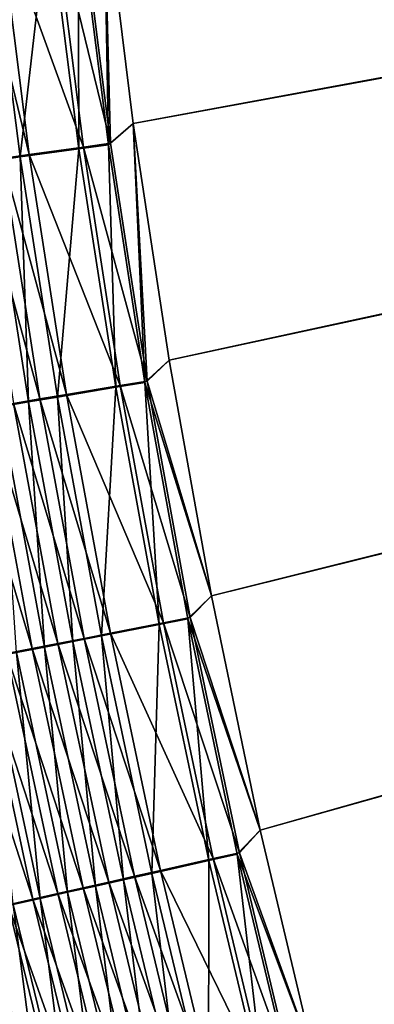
# Model space of a CAD drawing. Header units: metres. Extents: x 0 to 1400, y -1400 to 0.
# Tile 51 of 256: x 233 to 251, y -822 to -772. Entities that reach past the tile are written whole.
import ezdxf

# ---------------------------------------------------------------- set-up
doc = ezdxf.new("R2010")
doc.units = ezdxf.units.M

msp = doc.modelspace()

# ---------------------------------------------------------------- linework, layer by layer
at = {"layer": 'None'}
for points in [[(239.061295, -777.264648, -503.477753), (237.565598, -765.14917, -503.477753), (623.399841, -706.274292, -503.477753)], [(237.565598, -765.14917, -500.477753), (239.061279, -777.264648, -500.477753), (626.394043, -706.461426, -500.477753)], [(626.394043, -706.461426, -500.477753), (239.061279, -777.264648, -500.477753), (240.888809, -789.333496, -500.477753)], [(623.399841, -706.274292, -503.477753), (240.888824, -789.333557, -503.477753), (239.061295, -777.264648, -503.477753)], [(240.888809, -789.333496, -500.477753), (243.048645, -801.346558, -500.477753), (626.394043, -706.461426, -500.477753)], [(243.04866, -801.346558, -503.477753), (240.888824, -789.333557, -503.477753), (623.399841, -706.274292, -503.477753)], [(243.048645, -801.346558, -500.477753), (245.541229, -813.294373, -500.477753), (626.394043, -706.461426, -500.477753)], [(245.541229, -813.294373, -503.477753), (243.04866, -801.346558, -503.477753), (623.399841, -706.274292, -503.477753)], [(623.399841, -706.274292, -503.477753), (248.366776, -825.167664, -503.477753), (245.541229, -813.294373, -503.477753)], [(626.394043, -706.461426, -500.477753), (245.541229, -813.294373, -500.477753), (248.366791, -825.167664, -500.477753)], [(251.523605, -836.957336, -503.477753), (248.366776, -825.167664, -503.477753), (623.399841, -706.274292, -503.477753)], [(248.366791, -825.167664, -500.477753), (251.523621, -836.957275, -500.477753), (626.394043, -706.461426, -500.477753)], [(237.565598, -765.14917, -503.477753), (237.792557, -778.34613, -503.44754), (236.255768, -766.176025, -503.447144)], [(237.904938, -778.276245, -500.449982), (237.565598, -765.14917, -500.477753), (236.370453, -766.106384, -500.449615)], [(239.061279, -777.264648, -500.477753), (237.565598, -765.14917, -500.477753), (237.904938, -778.276245, -500.449982)], [(237.565598, -765.14917, -503.477753), (239.061295, -777.264648, -503.477753), (237.792557, -778.34613, -503.44754)], [(234.736893, -766.344666, -503.354401), (233.288834, -778.972473, -502.989716), (231.710999, -766.680542, -502.983948)], [(236.518555, -778.468933, -500.36557), (234.971405, -766.261597, -500.364197), (232.184219, -766.57074, -500.023041)], [(234.736893, -766.344666, -503.354401), (236.287445, -778.55542, -503.355865), (233.288834, -778.972473, -502.989716)], [(236.255768, -766.176025, -503.447144), (236.287445, -778.55542, -503.355865), (234.736893, -766.344666, -503.354401)], [(237.904938, -778.276245, -500.449982), (236.370453, -766.106384, -500.449615), (234.971405, -766.261597, -500.364197)], [(236.518555, -778.468933, -500.36557), (237.904938, -778.276245, -500.449982), (234.971405, -766.261597, -500.364197)], [(236.255768, -766.176025, -503.447144), (237.792557, -778.34613, -503.44754), (236.287445, -778.55542, -503.355865)], [(233.7565, -778.852844, -500.028381), (232.184219, -766.57074, -500.023041), (230.801468, -766.724121, -499.768036)], [(232.386093, -779.043335, -499.776276), (233.7565, -778.852844, -500.028381), (230.801468, -766.724121, -499.768036)], [(231.710999, -766.680542, -502.983948), (233.288834, -778.972473, -502.989716), (231.801056, -779.179382, -502.715973)], [(233.7565, -778.852844, -500.028381), (236.518555, -778.468933, -500.36557), (232.184219, -766.57074, -500.023041)], [(239.061295, -777.264648, -503.477753), (239.657654, -790.464233, -503.447906), (237.792557, -778.34613, -503.44754)], [(239.767776, -790.394165, -500.450317), (239.061279, -777.264648, -500.477753), (237.904938, -778.276245, -500.449982)], [(240.888809, -789.333496, -500.477753), (239.061279, -777.264648, -500.477753), (239.767776, -790.394165, -500.450317)], [(239.061295, -777.264648, -503.477753), (240.888824, -789.333557, -503.477753), (239.657654, -790.464233, -503.447906)], [(237.792557, -778.34613, -503.44754), (238.167191, -790.713806, -503.35733), (236.287445, -778.55542, -503.355865)], [(239.767776, -790.394165, -500.450317), (237.904938, -778.276245, -500.449982), (236.518555, -778.468933, -500.36557)], [(237.792557, -778.34613, -503.44754), (239.657654, -790.464233, -503.447906), (238.167191, -790.713806, -503.35733)], [(235.659592, -791.081848, -500.033569), (233.7565, -778.852844, -500.028381), (232.386093, -779.043335, -499.776276)], [(236.287445, -778.55542, -503.355865), (235.197632, -791.211121, -502.995331), (233.288834, -778.972473, -502.989716)], [(238.394897, -790.623962, -500.366913), (236.518555, -778.468933, -500.36557), (233.7565, -778.852844, -500.028381)], [(235.659592, -791.081848, -500.033569), (238.394897, -790.623962, -500.366913), (233.7565, -778.852844, -500.028381)], [(236.287445, -778.55542, -503.355865), (238.167191, -790.713806, -503.35733), (235.197632, -791.211121, -502.995331)], [(238.394897, -790.623962, -500.366913), (239.767776, -790.394165, -500.450317), (236.518555, -778.468933, -500.36557)], [(234.302338, -791.309082, -499.784302), (232.386093, -779.043335, -499.776276), (231.02626, -779.232361, -499.468994)], [(232.955429, -791.534546, -499.480469), (234.302338, -791.309082, -499.784302), (231.02626, -779.232361, -499.468994)], [(233.288834, -778.972473, -502.989716), (233.724136, -791.457886, -502.724701), (231.801056, -779.179382, -502.715973)], [(231.801056, -779.179382, -502.715973), (233.724136, -791.457886, -502.724701), (232.261887, -791.702759, -502.394775)], [(234.302338, -791.309082, -499.784302), (235.659592, -791.081848, -500.033569), (232.386093, -779.043335, -499.776276)], [(233.288834, -778.972473, -502.989716), (235.197632, -791.211121, -502.995331), (233.724136, -791.457886, -502.724701)], [(240.888824, -789.333557, -503.477753), (243.04866, -801.346558, -503.477753), (239.657654, -790.464233, -503.447906)], [(243.048645, -801.346558, -500.477753), (240.888809, -789.333496, -500.477753), (239.767776, -790.394165, -500.450317)], [(239.657654, -790.464233, -503.447906), (240.375656, -802.809875, -503.358704), (238.167191, -790.713806, -503.35733)], [(241.958527, -802.450256, -500.450653), (239.767776, -790.394165, -500.450317), (238.394897, -790.623962, -500.366913)], [(239.657654, -790.464233, -503.447906), (243.04866, -801.346558, -503.477753), (241.850616, -802.520447, -503.448273)], [(240.375656, -802.809875, -503.358704), (239.657654, -790.464233, -503.447906), (241.850616, -802.520447, -503.448273)], [(243.048645, -801.346558, -500.477753), (239.767776, -790.394165, -500.450317), (241.958527, -802.450256, -500.450653)], [(238.167191, -790.713806, -503.35733), (237.436859, -803.386536, -503.000763), (235.197632, -791.211121, -502.995331)], [(240.59993, -802.716736, -500.368195), (238.394897, -790.623962, -500.366913), (235.659592, -791.081848, -500.033569)], [(238.167191, -790.713806, -503.35733), (240.375656, -802.809875, -503.358704), (237.436859, -803.386536, -503.000763)], [(240.59993, -802.716736, -500.368195), (241.958527, -802.450256, -500.450653), (238.394897, -790.623962, -500.366913)], [(233.724136, -791.457886, -502.724701), (234.531128, -803.956726, -502.40686), (232.261887, -791.702759, -502.394775)], [(236.549637, -803.511292, -499.792084), (234.302338, -791.309082, -499.784302), (232.955429, -791.534546, -499.480469)], [(235.197632, -791.211121, -502.995331), (235.9785, -803.672729, -502.733124), (233.724136, -791.457886, -502.724701)], [(233.724136, -791.457886, -502.724701), (235.9785, -803.672729, -502.733124), (234.531128, -803.956726, -502.40686)], [(237.89296, -803.247803, -500.038574), (235.659592, -791.081848, -500.033569), (234.302338, -791.309082, -499.784302)], [(236.549637, -803.511292, -499.792084), (237.89296, -803.247803, -500.038574), (234.302338, -791.309082, -499.784302)], [(235.197632, -791.211121, -502.995331), (237.436859, -803.386536, -503.000763), (235.9785, -803.672729, -502.733124)], [(237.89296, -803.247803, -500.038574), (240.59993, -802.716736, -500.368195), (235.659592, -791.081848, -500.033569)], [(233.89592, -804.031982, -499.137421), (231.62146, -791.757935, -499.122375), (230.302994, -791.978699, -498.710388)], [(235.216446, -803.772888, -499.491577), (232.955429, -791.534546, -499.480469), (231.62146, -791.757935, -499.122375)], [(233.89592, -804.031982, -499.137421), (235.216446, -803.772888, -499.491577), (231.62146, -791.757935, -499.122375)], [(232.261887, -791.702759, -502.394775), (234.531128, -803.956726, -502.40686), (233.097519, -804.238098, -502.022339)], [(235.216446, -803.772888, -499.491577), (236.549637, -803.511292, -499.792084), (232.955429, -791.534546, -499.480469)], [(232.590561, -804.288086, -498.72995), (233.89592, -804.031982, -499.137421), (230.302994, -791.978699, -498.710388)], [(243.04866, -801.346558, -503.477753), (245.541229, -813.294373, -503.477753), (241.850616, -802.520447, -503.448273)], [(245.541229, -813.294373, -500.477753), (243.048645, -801.346558, -500.477753), (241.958527, -802.450256, -500.450653)], [(244.476761, -814.434692, -500.450958), (241.958527, -802.450256, -500.450653), (240.59993, -802.716736, -500.368195)], [(245.541229, -813.294373, -500.477753), (241.958527, -802.450256, -500.450653), (244.476761, -814.434692, -500.450958)], [(240.375656, -802.809875, -503.358704), (240.005951, -815.488831, -503.005981), (237.436859, -803.386536, -503.000763)], [(243.133179, -814.737427, -500.369415), (240.59993, -802.716736, -500.368195), (237.89296, -803.247803, -500.038574)], [(240.005951, -815.488831, -503.005981), (240.375656, -802.809875, -503.358704), (242.912338, -814.83374, -503.360046)], [(242.912338, -814.83374, -503.360046), (240.375656, -802.809875, -503.358704), (241.850616, -802.520447, -503.448273)], [(243.133179, -814.737427, -500.369415), (244.476761, -814.434692, -500.450958), (240.59993, -802.716736, -500.368195)], [(241.850616, -802.520447, -503.448273), (245.541229, -813.294373, -503.477753), (244.370987, -814.505005, -503.448608)], [(242.912338, -814.83374, -503.360046), (241.850616, -802.520447, -503.448273), (244.370987, -814.505005, -503.448608)], [(239.127441, -815.640137, -499.799561), (236.549637, -803.511292, -499.792084), (235.216446, -803.772888, -499.491577)], [(237.436859, -803.386536, -503.000763), (238.563538, -815.813904, -502.741241), (235.9785, -803.672729, -502.733124)], [(240.456055, -815.340698, -500.043396), (237.89296, -803.247803, -500.038574), (236.549637, -803.511292, -499.792084)], [(239.127441, -815.640137, -499.799561), (240.456055, -815.340698, -500.043396), (236.549637, -803.511292, -499.792084)], [(237.436859, -803.386536, -503.000763), (240.005951, -815.488831, -503.005981), (238.563538, -815.813904, -502.741241)], [(240.456055, -815.340698, -500.043396), (243.133179, -814.737427, -500.369415), (237.89296, -803.247803, -500.038574)], [(234.531128, -803.956726, -502.40686), (235.713684, -816.456299, -502.038055), (233.097519, -804.238098, -502.022339)], [(237.808716, -815.937317, -499.502319), (235.216446, -803.772888, -499.491577), (233.89592, -804.031982, -499.137421)], [(235.9785, -803.672729, -502.733124), (237.131897, -816.136658, -502.418488), (234.531128, -803.956726, -502.40686)], [(234.531128, -803.956726, -502.40686), (237.131897, -816.136658, -502.418488), (235.713684, -816.456299, -502.038055)], [(237.808716, -815.937317, -499.502319), (239.127441, -815.640137, -499.799561), (235.216446, -803.772888, -499.491577)], [(235.9785, -803.672729, -502.733124), (238.563538, -815.813904, -502.741241), (237.131897, -816.136658, -502.418488)], [(232.590561, -804.288086, -498.72995), (231.30278, -804.540833, -498.269592), (235.210892, -816.522827, -498.74881)], [(233.097519, -804.238098, -502.022339), (234.311584, -816.7724, -501.600372), (231.680359, -804.516235, -501.579926)], [(231.680359, -804.516235, -501.579926), (234.311584, -816.7724, -501.600372), (232.928146, -817.08429, -501.105865)], [(236.50238, -816.23175, -499.151947), (233.89592, -804.031982, -499.137421), (232.590561, -804.288086, -498.72995)], [(235.210892, -816.522827, -498.74881), (236.50238, -816.23175, -499.151947), (232.590561, -804.288086, -498.72995)], [(233.097519, -804.238098, -502.022339), (235.713684, -816.456299, -502.038055), (234.311584, -816.7724, -501.600372)], [(236.50238, -816.23175, -499.151947), (237.808716, -815.937317, -499.502319), (233.89592, -804.031982, -499.137421)], [(233.936584, -816.810059, -498.293335), (231.30278, -804.540833, -498.269592), (230.034515, -804.789734, -497.757294)], [(232.681366, -817.093018, -497.786438), (233.936584, -816.810059, -498.293335), (230.034515, -804.789734, -497.757294)], [(231.30278, -804.540833, -498.269592), (233.936584, -816.810059, -498.293335), (235.210892, -816.522827, -498.74881)], [(245.541229, -813.294373, -503.477753), (248.366776, -825.167664, -503.477753), (244.370987, -814.505005, -503.448608)], [(248.366791, -825.167664, -500.477753), (245.541229, -813.294373, -500.477753), (244.476761, -814.434692, -500.450958)], [(245.776779, -826.775574, -503.361298), (242.912338, -814.83374, -503.360046), (244.370987, -814.505005, -503.448608)], [(247.322021, -826.337646, -500.451263), (244.476761, -814.434692, -500.450958), (243.133179, -814.737427, -500.369415)], [(244.370987, -814.505005, -503.448608), (248.366776, -825.167664, -503.477753), (247.218323, -826.407959, -503.448944)], [(245.776779, -826.775574, -503.361298), (244.370987, -814.505005, -503.448608), (247.218323, -826.407959, -503.448944)], [(248.366791, -825.167664, -500.477753), (244.476761, -814.434692, -500.450958), (247.322021, -826.337646, -500.451263)], [(242.904343, -827.507996, -503.010986), (240.005951, -815.488831, -503.005981), (242.912338, -814.83374, -503.360046)], [(245.994202, -826.676147, -500.370605), (243.133179, -814.737427, -500.369415), (240.456055, -815.340698, -500.043396)], [(242.904343, -827.507996, -503.010986), (242.912338, -814.83374, -503.360046), (245.776779, -826.775574, -503.361298)], [(245.994202, -826.676147, -500.370605), (247.322021, -826.337646, -500.451263), (243.133179, -814.737427, -500.369415)], [(240.005951, -815.488831, -503.005981), (241.478683, -827.871521, -502.749023), (238.563538, -815.813904, -502.741241)], [(243.348358, -827.350708, -500.048004), (240.456055, -815.340698, -500.043396), (239.127441, -815.640137, -499.799561)], [(241.478683, -827.871521, -502.749023), (240.005951, -815.488831, -503.005981), (242.904343, -827.507996, -503.010986)], [(243.348358, -827.350708, -500.048004), (245.994202, -826.676147, -500.370605), (240.456055, -815.340698, -500.043396)], [(240.731644, -828.017883, -499.512573), (237.808716, -815.937317, -499.502319), (236.50238, -816.23175, -499.151947)], [(238.563538, -815.813904, -502.741241), (240.063538, -828.232422, -502.429626), (237.131897, -816.136658, -502.418488)], [(242.035156, -827.685547, -499.806732), (239.127441, -815.640137, -499.799561), (237.808716, -815.937317, -499.502319)], [(240.731644, -828.017883, -499.512573), (242.035156, -827.685547, -499.806732), (237.808716, -815.937317, -499.502319)], [(238.563538, -815.813904, -502.741241), (241.478683, -827.871521, -502.749023), (240.063538, -828.232422, -502.429626)], [(242.035156, -827.685547, -499.806732), (243.348358, -827.350708, -500.048004), (239.127441, -815.640137, -499.799561)], [(235.210892, -816.522827, -498.74881), (233.936584, -816.810059, -498.293335), (238.163315, -828.672729, -498.766907)], [(235.713684, -816.456299, -502.038055), (237.275269, -828.943481, -501.619995), (234.311584, -816.7724, -501.600372)], [(239.440231, -828.347168, -499.165863), (236.50238, -816.23175, -499.151947), (235.210892, -816.522827, -498.74881)], [(238.163315, -828.672729, -498.766907), (239.440231, -828.347168, -499.165863), (235.210892, -816.522827, -498.74881)], [(237.131897, -816.136658, -502.418488), (238.66153, -828.589966, -502.053162), (235.713684, -816.456299, -502.038055)], [(235.713684, -816.456299, -502.038055), (238.66153, -828.589966, -502.053162), (237.275269, -828.943481, -501.619995)], [(239.440231, -828.347168, -499.165863), (240.731644, -828.017883, -499.512573), (236.50238, -816.23175, -499.151947)], [(237.131897, -816.136658, -502.418488), (240.063538, -828.232422, -502.429626), (238.66153, -828.589966, -502.053162)], [(236.903214, -828.99408, -498.316132), (233.936584, -816.810059, -498.293335), (232.681366, -817.093018, -497.786438)], [(234.311584, -816.7724, -501.600372), (235.907257, -829.292419, -501.130615), (232.928146, -817.08429, -501.105865)], [(233.936584, -816.810059, -498.293335), (236.903214, -828.99408, -498.316132), (238.163315, -828.672729, -498.766907)], [(234.311584, -816.7724, -501.600372), (237.275269, -828.943481, -501.619995), (235.907257, -829.292419, -501.130615)], [(235.661789, -829.310669, -497.814453), (232.681366, -817.093018, -497.786438), (230.235397, -817.64447, -496.622437)], [(232.928146, -817.08429, -501.105865), (234.559525, -829.636169, -500.585938), (231.565445, -817.391541, -500.555542)], [(231.565445, -817.391541, -500.555542), (234.559525, -829.636169, -500.585938), (231.93248, -830.306274, -499.335083)], [(235.661789, -829.310669, -497.814453), (236.903214, -828.99408, -498.316132), (232.681366, -817.093018, -497.786438)], [(232.928146, -817.08429, -501.105865), (235.907257, -829.292419, -501.130615), (234.559525, -829.636169, -500.585938)], [(233.241959, -829.927795, -496.662292), (235.661789, -829.310669, -497.814453), (230.235397, -817.64447, -496.622437)]]:
    msp.add_3dface(points, dxfattribs=at)

doc.saveas('drawing.dxf')
